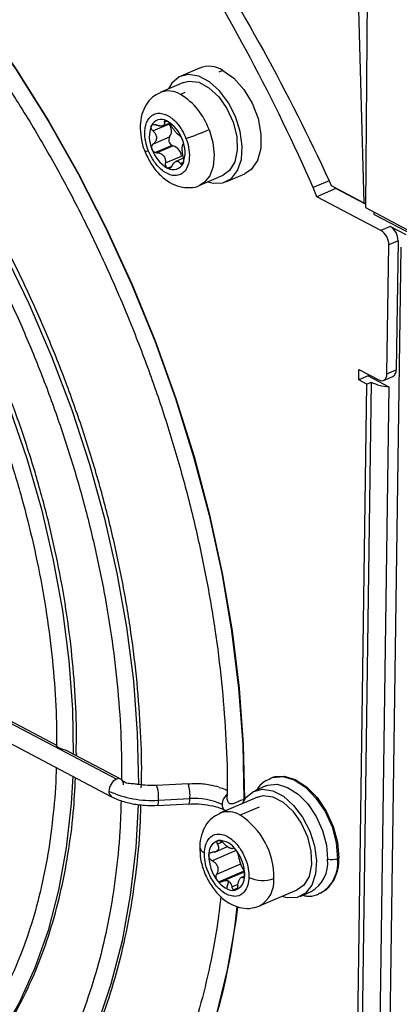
# Model space of a CAD drawing. Header units: millimetres. Extents: x -945 to 1227, y -951 to 1232.
# Tile 23 of 171: x 768 to 800, y -881 to -797. Entities that reach past the tile are written whole.
import ezdxf

# ---------------------------------------------------------------- set-up
doc = ezdxf.new("R2010")
doc.units = ezdxf.units.MM

msp = doc.modelspace()

# ---------------------------------------------------------------- linework, layer by layer
at = {"color": 7, "linetype": 'Continuous', "lineweight": 25}
for p, q in [((797.426, -784.934), (797.196, -812.705)), ((796.536, -793.358), (797.066, -812.304)), ((783.042, -800.812), (781.426, -801.505)), ((785.034, -801.005), (784.667, -801.163)), ((781.657, -802.042), (779.675, -802.892)), ((781.786, -802.906), (781.423, -803.062)), ((780.449, -805.579), (779.066, -806.172)), ((779.9, -805.728), (780.378, -805.523)), ((779.097, -807.263), (780.479, -806.67)), ((780.685, -807.411), (779.269, -808.018)), ((780.778, -807.44), (779.395, -808.033)), ((780.124, -808.902), (781.507, -808.309)), ((781.66, -808.5), (781.016, -808.776)), ((780.251, -809.295), (780.247, -809.31)), ((783.066, -810.796), (785.048, -809.945)), ((785.29, -810.511), (786.905, -809.818)), ((794.089, -810.41), (792.734, -810.991)), ((794.09, -810.413), (794.272, -810.835)), ((794.272, -810.835), (797.066, -812.304)), ((793.057, -811.778), (792.734, -810.991)), ((794.676, -811.084), (793.057, -811.778)), ((794.656, -811.037), (794.676, -811.084)), ((797.198, -812.41), (794.676, -811.084)), ((798.518, -814.649), (793.057, -811.778)), ((797.066, -812.304), (797.199, -812.351)), ((797.196, -812.705), (801.275, -814.848)), ((797.923, -813.284), (797.925, -813.088)), ((797.923, -813.284), (801.317, -815.068)), ((799.312, -814.308), (798.518, -814.649)), ((800.669, -815.022), (799.312, -814.308)), ((799.03, -826.878), (799.185, -815.885)), ((799.978, -815.544), (799.185, -815.885)), ((799.978, -815.544), (799.824, -826.538)), ((799.065, -898.978), (800.231, -816.084)), ((796.63, -827.389), (796.642, -826.509)), ((796.642, -826.509), (798.339, -827.401)), ((799.03, -826.878), (799.824, -826.538)), ((797.676, -827.588), (796.628, -902.125)), ((797.423, -827.049), (796.63, -827.389)), ((797.309, -827.746), (796.63, -827.389)), ((797.309, -827.746), (797.676, -827.588)), ((797.425, -826.921), (797.423, -827.049)), ((797.423, -827.049), (799.189, -827.977)), ((798.746, -827.441), (799.539, -827.1)), ((796.26, -902.283), (797.309, -827.746)), ((799.189, -827.977), (798.141, -902.514)), ((775.935, -861.431), (737.655, -841.313)), ((737.247, -842.812), (775.529, -862.931)), ((770.87, -858.562), (766.269, -856.144)), ((776.32, -861.426), (771.82, -859.062)), ((782.055, -861.84), (779.373, -861.973)), ((782.058, -861.841), (782.055, -861.84)), ((788.704, -862.008), (787.75, -862.418)), ((779.456, -863.671), (782.138, -863.538)), ((779.521, -863.224), (782.203, -863.092)), ((782.138, -863.538), (782.141, -863.538)), ((787.987, -862.956), (784.756, -864.342)), ((786.857, -863.153), (786.885, -863.168)), ((785.191, -864.085), (785.265, -864.123)), ((788.116, -863.82), (786.505, -864.512)), ((784.34, -867.648), (785.425, -867.183)), ((786.762, -869.382), (785.031, -870.125)), ((785.513, -870.135), (785.322, -870.758)), ((786.867, -869.693), (786.519, -869.842)), ((788.147, -872.245), (791.377, -870.859)), ((791.614, -871.424), (792.568, -871.015))]:
    msp.add_line(p, q, dxfattribs=at)
at = {"color": 250, "linetype": 'Continuous', "lineweight": 25}
for p, q in [((780.179, -805.37), (780.028, -805.435)), ((780.662, -809.194), (780.315, -809.343)), ((781.384, -808.935), (781.631, -808.829)), ((781.566, -808.924), (781.422, -808.985)), ((786.744, -863.187), (786.84, -863.238)), ((784.977, -866.797), (784.57, -866.972)), ((786.159, -867.507), (784.111, -868.385)), ((784.497, -869.531), (786.556, -868.647)), ((786.744, -869.311), (784.702, -870.187)), ((785.797, -870.611), (786.319, -870.387)), ((786.731, -869.825), (786.842, -869.777)), ((786.23, -870.741), (785.937, -870.867))]:
    msp.add_line(p, q, dxfattribs=at)
at = {"color": 250, "linetype": 'Continuous', "lineweight": 25, "flags": 128}
for points in [[(746.645, -778), (748.325, -779.342), (751.747, -782.322), (755.092, -785.575), (758.344, -789.085), (761.487, -792.833), (764.504, -796.801), (767.383, -800.971), (770.107, -805.32), (772.664, -809.828), (775.04, -814.472), (777.225, -819.229), (779.207, -824.076), (780.977, -828.988), (782.525, -833.942), (783.845, -838.913), (784.929, -843.876), (785.772, -848.807), (786.37, -853.681), (786.721, -858.474), (786.821, -863.163)], [(735.468, -781.547), (737.397, -782.717), (740.688, -784.968), (743.937, -787.513), (747.125, -790.338), (750.235, -793.428), (753.25, -796.765), (756.153, -800.331), (758.93, -804.108), (761.564, -808.074), (764.041, -812.208), (766.347, -816.487), (768.471, -820.888), (770.401, -825.387), (772.125, -829.96), (773.635, -834.58), (774.922, -839.224), (775.98, -843.866), (776.802, -848.48), (777.385, -853.041), (777.724, -857.525), (777.818, -861.907)], [(733.665, -787.797), (736.638, -789.518), (739.706, -791.605), (742.732, -793.984), (745.696, -796.639), (748.582, -799.555), (751.37, -802.712), (754.044, -806.092), (756.587, -809.674), (758.984, -813.436), (761.219, -817.354), (763.28, -821.405), (765.152, -825.563), (766.826, -829.802), (768.289, -834.098), (769.535, -838.422), (770.553, -842.75), (771.34, -847.053), (771.888, -851.305), (772.196, -855.48), (772.264, -859.295)], [(783.843, -806.06), (784.166, -807.151), (784.289, -808.22), (784.202, -809.191), (783.912, -809.993), (783.44, -810.569), (783.073, -810.792)], [(772.218, -861.191), (772.083, -863.498), (771.663, -867.291), (771.004, -870.908), (770.109, -874.327), (768.985, -877.528), (767.637, -880.49), (766.075, -883.195), (765.31, -884.317)], [(777.788, -863.596), (777.586, -867.259), (777.125, -871.331), (776.422, -875.225), (775.479, -878.919), (774.303, -882.394), (772.899, -885.63), (771.276, -888.61), (769.631, -891.065)]]:
    msp.add_lwpolyline(points, dxfattribs=at)
at = {"color": 7, "linetype": 'Continuous', "lineweight": 25, "flags": 128}
for points in [[(746.68, -777.984), (748.358, -779.324), (751.78, -782.305), (755.126, -785.558), (758.378, -789.068), (761.521, -792.816), (764.539, -796.785), (767.418, -800.955), (770.143, -805.304), (772.7, -809.812), (775.077, -814.457), (777.262, -819.215), (779.244, -824.062), (781.014, -828.975), (782.562, -833.93), (783.882, -838.901), (784.966, -843.865), (785.809, -848.796), (786.407, -853.671), (786.757, -858.464), (786.857, -863.153)], [(783.733, -810.509), (784.197, -810.629), (785.035, -810.598), (785.748, -810.227), (786.284, -809.543), (786.602, -808.596), (786.681, -807.458), (786.513, -806.212), (786.111, -804.951), (785.504, -803.768), (784.739, -802.752), (783.871, -801.977), (782.965, -801.5), (782.089, -801.359), (781.306, -801.562), (780.676, -802.095), (780.374, -802.592)], [(785.034, -801.005), (785.969, -801.672), (786.823, -802.635), (787.527, -803.814), (788.024, -805.115), (788.274, -806.432), (788.257, -807.658), (787.974, -808.695), (787.448, -809.458), (786.905, -809.818)], [(781.657, -802.042), (782.134, -801.92), (782.97, -802.025), (783.84, -802.482), (784.667, -803.252), (785.377, -804.264), (785.907, -805.431), (786.21, -806.647), (786.259, -807.806), (786.05, -808.803), (785.602, -809.551), (785.048, -809.945)], [(798.339, -827.401), (798.472, -827.454), (798.6, -827.471), (798.718, -827.451), (798.823, -827.396), (798.909, -827.307), (798.974, -827.188), (799.015, -827.043), (799.03, -826.878)], [(772.534, -859.248), (772.534, -859.275), (772.475, -859.406)], [(789.087, -861.355), (789.249, -861.295), (790.135, -861.211), (791.097, -861.492), (792.065, -862.117), (792.97, -863.041), (793.747, -864.197), (794.339, -865.503), (794.705, -866.865), (794.818, -868.184)], [(789.601, -861.199), (790.248, -861.177), (791.207, -861.457), (792.173, -862.08), (793.075, -863.002), (793.85, -864.155), (794.442, -865.458), (794.807, -866.816), (794.919, -868.132)], [(788.704, -862.008), (788.861, -861.95), (789.673, -861.873), (790.554, -862.131), (791.44, -862.703), (792.269, -863.549), (792.981, -864.608), (793.524, -865.805), (793.859, -867.051), (793.962, -868.26)], [(786.696, -863.51), (786.999, -863.008), (787.63, -862.475), (788.412, -862.272), (789.289, -862.414), (790.195, -862.89), (791.062, -863.665), (791.828, -864.681), (792.434, -865.864), (792.836, -867.125), (793.004, -868.371), (792.926, -869.509), (792.607, -870.456), (792.071, -871.14), (791.358, -871.511), (790.521, -871.542), (790.061, -871.424)], [(787.987, -862.956), (788.464, -862.835), (789.3, -862.939), (790.17, -863.396), (790.996, -864.166), (791.706, -865.178), (792.236, -866.345), (792.54, -867.561), (792.589, -868.72), (792.38, -869.717), (791.931, -870.465), (791.377, -870.859)], [(786.285, -872.31), (786.127, -873.503), (785.401, -877.684), (784.432, -881.665), (783.224, -885.426), (781.784, -888.949), (780.118, -892.216), (778.235, -895.211), (776.144, -897.919), (773.856, -900.327), (771.382, -902.423), (768.734, -904.196), (766.554, -905.35)]]:
    msp.add_lwpolyline(points, dxfattribs=at)
at = {"color": 7, "linetype": 'Continuous', "lineweight": 25}
for centre, radius, start, end in [((638.581, -879.102), 168.53, 23.83769, 32.17094), ((783.846, -802.883), 2.222, 57.67527, 111.22759), ((778.447, -807.94), 5.714, 19.20872, 58.60699), ((781.346, -806.664), 2.599, 158.71938, 204.47583), ((779.762, -806.118), 0.927, 60.54576, 154.64934), ((780.05, -806.301), 0.596, 102.75184, 112.44327), ((779.777, -805.44), 0.313, 278.34658, 296.84853), ((778.815, -807.859), 2.909, 18.81577, 61.16074), ((779.702, -806.146), 0.938, 326.01071, 37.1845), ((780.942, -806.94), 0.536, 149.66786, 241.40874), ((773.815, -782.621), 25.494, 288.43989, 293.16274), ((780.804, -807.193), 0.249, 241.37072, 263.81103), ((780.472, -808.437), 1.043, 7.02564, 72.95087), ((779.203, -807.997), 2.599, 338.71938, 24.47583), ((781.804, -806.758), 2.99, 199.20872, 238.60699), ((780.787, -808.544), 0.927, 240.54576, 334.64934), ((780.866, -808.203), 0.596, 282.75184, 292.44327), ((781.14, -809.064), 0.313, 98.34658, 116.84853), ((780.999, -807.88), 1.616, 242.25178, 245.57566), ((797.731, -815.871), 1.454, 359.45736, 57.19837), ((798.524, -815.531), 1.454, 359.45736, 57.19837), ((799.256, -826.604), 0.572, 299.71864, 6.59795), ((799.394, -824.038), 3.944, 244.17719, 267.0251), ((776.48, -862.478), 1.18, 117.50306, 178.48336), ((776.038, -861.856), 0.513, 353.7985, 56.71511), ((777.969, -859.207), 3.054, 242.27569, 242.46778), ((778.909, -854.7), 8.546, 245.0188, 274.10771), ((782.603, -868.664), 5.587, 65.0188, 94.10771), ((783.118, -869.767), 6.252, 358.81974, 57.20109), ((785.014, -867.797), 1.199, 108.43803, 186.88297), ((784.687, -868.373), 1.714, 30.68706, 91.75257), ((787.321, -867.942), 3.497, 179.9837, 217.29505), ((784.969, -868.38), 1.258, 58.27467, 64.16495), ((785.911, -866.669), 0.7, 235.76792, 242.17961), ((785.864, -866.756), 0.602, 242.2252, 247.09578), ((783.379, -869.617), 3.497, 359.9837, 37.29505), ((791.206, -868.595), 2.776, 299.3726, 6.94399), ((791.779, -868.543), 3.061, 301.18359, 6.73753), ((791.525, -868.37), 3.403, 311.66676, 4.00504), ((794.256, -866.701), 1.586, 259.33489, 290.77245), ((794.519, -867.477), 0.767, 292.97922, 301.47458), ((785.686, -869.762), 1.199, 288.43803, 6.88297), ((786.519, -868.624), 2.447, 215.9591, 240.70942), ((785.178, -870.697), 0.658, 55.58677, 66.85286), ((786.114, -868.994), 1.29, 238.31646, 242.24032), ((786.068, -869.08), 1.192, 242.26712, 244.23564), ((788.41, -867.396), 2.677, 244.33036, 290.99297), ((785.896, -869.763), 1.149, 240.0202, 278.45481)]:
    msp.add_arc(centre, radius, start, end, dxfattribs=at)
at = {"color": 250, "linetype": 'Continuous', "lineweight": 25}
for centre, radius, start, end in [((780.379, -804.727), 1.965, 57.90229, 111.08809), ((778.366, -807.244), 0.653, 269.62591, 296.68072), ((776.132, -861.821), 0.437, 64.55956, 116.88222), ((776.973, -862.893), 2.57, 352.59708, 20.98592), ((779.526, -862.768), 2.697, 353.11239, 20.11395), ((775.811, -862.502), 0.513, 173.80036, 236.69159), ((786.197, -863.65), 1.235, 131.60055, 177.65704), ((778.83, -863.35), 0.703, 332.82052, 10.30435), ((781.433, -863.212), 0.78, 335.31306, 8.88509), ((785.473, -863.655), 0.513, 173.7985, 236.71511), ((785.461, -866.186), 1.974, 58.06353, 111.64183), ((783.678, -867.135), 0.63, 186.80409, 248.86107), ((786.957, -870.134), 2.424, 299.40453, 5.62916), ((736.076, -867.519), 50.404, 326.05199, 354.56108)]:
    msp.add_arc(centre, radius, start, end, dxfattribs=at)
at = {"color": 7, "linetype": 'Continuous', "lineweight": 25}
for points, knots in [([(745.097, -778.664), (746.093, -779.432), (748.147, -781.015), (751.2, -783.722), (754.254, -786.694), (757.229, -789.892), (760.114, -793.295), (762.896, -796.891), (765.563, -800.662), (768.102, -804.594), (770.503, -808.668), (772.755, -812.867), (774.848, -817.174), (776.773, -821.568), (778.522, -826.03), (780.087, -830.542), (781.461, -835.084), (782.638, -839.635), (783.614, -844.176), (784.382, -848.687), (784.946, -853.149), (785.282, -857.534), (785.422, -860.818), (785.381, -862.598), (785.372, -862.982)], [0, 0, 0, 0, 0.0443428, 0.0914457, 0.1385529, 0.1856663, 0.2327865, 0.2799135, 0.3270471, 0.3741864, 0.4213305, 0.4684784, 0.5156288, 0.5627807, 0.6099328, 0.6570834, 0.7042313, 0.7513753, 0.798514, 0.8456464, 0.8927714, 0.9398882, 0.9869961, 1, 1, 1, 1]), ([(733.715, -782.302), (734.089, -782.505), (735.476, -783.256), (737.872, -784.756), (740.885, -786.893), (743.86, -789.291), (746.781, -791.93), (749.636, -794.799), (752.409, -797.883), (755.087, -801.168), (757.656, -804.638), (760.103, -808.276), (762.417, -812.064), (764.586, -815.984), (766.6, -820.016), (768.447, -824.14), (770.12, -828.337), (771.609, -832.585), (772.909, -836.863), (774.011, -841.151), (774.911, -845.427), (775.606, -849.671), (776.087, -853.859), (776.364, -857.814), (776.375, -860.317), (776.38, -861.486)], [0, 0, 0, 0, 0.016559, 0.061481, 0.106406, 0.151329, 0.196254, 0.241185, 0.286123, 0.331068, 0.376022, 0.420982, 0.465948, 0.51092, 0.555894, 0.60087, 0.645847, 0.690823, 0.735795, 0.780763, 0.825726, 0.87068, 0.915626, 0.960563, 1, 1, 1, 1]), ([(778.063, -862.167), (778.075, -861.774), (778.128, -860.047), (778.004, -856.875), (777.686, -852.674), (777.138, -848.398), (776.384, -844.081), (775.421, -839.737), (774.256, -835.39), (772.894, -831.06), (771.342, -826.767), (769.607, -822.531), (767.698, -818.372), (765.622, -814.31), (763.391, -810.365), (761.015, -806.555), (758.504, -802.899), (755.871, -799.412), (753.127, -796.113), (750.286, -793.017), (747.361, -790.139), (744.366, -787.491), (741.313, -785.096), (738.495, -783.116), (736.69, -782.059), (735.927, -781.612)], [0, 0, 0, 0, 0.0133661, 0.05878, 0.1041869, 0.1495863, 0.1949785, 0.2403642, 0.2857445, 0.3311206, 0.3764939, 0.4218656, 0.4672374, 0.5126104, 0.5579859, 0.6033654, 0.6487503, 0.694142, 0.7395417, 0.7849507, 0.8303695, 0.8757986, 0.9212372, 0.9666838, 1, 1, 1, 1]), ([(772.509, -859.249), (772.522, -858.436), (772.554, -856.363), (772.36, -852.915), (771.957, -848.944), (771.333, -844.914), (770.502, -840.854), (769.466, -836.782), (768.233, -832.722), (766.807, -828.695), (765.197, -824.723), (763.412, -820.827), (761.461, -817.029), (759.355, -813.349), (757.106, -809.807), (754.724, -806.422), (752.223, -803.212), (749.616, -800.195), (746.917, -797.387), (744.14, -794.804), (741.299, -792.461), (738.411, -790.366), (735.947, -788.836), (734.363, -787.943), (733.756, -787.642), (733.668, -787.598)], [0, 0, 0, 0, 0.030337, 0.077376, 0.124407, 0.171428, 0.21844, 0.265446, 0.312445, 0.359441, 0.406435, 0.453428, 0.500423, 0.547422, 0.594425, 0.641436, 0.688456, 0.735487, 0.782529, 0.829585, 0.876653, 0.923733, 0.97082, 0.99579, 1, 1, 1, 1]), ([(782.161, -788.751), (784.372, -792.16), (786.487, -795.695), (790.477, -802.941), (792.353, -806.653), (794.09, -810.413)], [0, 0, 0, 0, 0.5, 0.5, 1, 1, 1, 1]), ([(733.609, -789.493), (733.949, -789.677), (735.234, -790.376), (737.462, -791.785), (740.272, -793.815), (743.041, -796.103), (745.754, -798.629), (748.396, -801.381), (750.951, -804.343), (753.406, -807.499), (755.745, -810.831), (757.956, -814.32), (760.025, -817.948), (761.942, -821.693), (763.695, -825.535), (765.275, -829.452), (766.672, -833.421), (767.879, -837.42), (768.889, -841.428), (769.695, -845.42), (770.298, -849.376), (770.678, -853.265), (770.852, -856.338), (770.823, -858.068), (770.815, -858.567)], [0, 0, 0, 0, 0.017276, 0.0654, 0.113528, 0.161655, 0.209784, 0.257922, 0.306069, 0.354227, 0.402394, 0.450569, 0.498751, 0.546939, 0.595129, 0.64332, 0.69151, 0.739696, 0.787876, 0.836047, 0.884209, 0.932359, 0.980495, 1, 1, 1, 1]), ([(779.68, -802.913), (779.451, -803.028), (778.963, -803.27), (778.435, -803.936), (778.08, -804.756), (777.931, -805.721), (778.027, -806.784), (778.187, -807.548), (778.362, -807.896), (778.363, -807.898)], [0, 0, 0, 0, 0.140114, 0.2975993, 0.456885, 0.6274615, 0.810629, 0.9988226, 1, 1, 1, 1]), ([(778.659, -807.827), (778.575, -807.61), (778.496, -807.359), (778.385, -806.794), (778.354, -806.479), (778.396, -805.841), (778.471, -805.519), (778.694, -805.124), (778.786, -805.008), (779.001, -804.821), (779.124, -804.751), (779.393, -804.666), (779.537, -804.651), (779.834, -804.675), (779.986, -804.714), (780.432, -804.897), (780.714, -805.106), (781.187, -805.58), (781.38, -805.844), (781.683, -806.348), (781.795, -806.588), (781.879, -806.806)], [0, 0, 0, 0, 0.125, 0.125, 0.25, 0.25, 0.375, 0.375, 0.4375, 0.4375, 0.5, 0.5, 0.5625, 0.5625, 0.625, 0.625, 0.75, 0.75, 0.875, 0.875, 1, 1, 1, 1]), ([(779.066, -806.172), (779.05, -806.155), (779.016, -806.121), (778.961, -806.045), (778.911, -805.942), (778.896, -805.841), (778.905, -805.768), (778.918, -805.737), (778.924, -805.721)], [0, 0, 0, 0, 0.124723, 0.25075, 0.499484, 0.748894, 0.875171, 1, 1, 1, 1]), ([(778.924, -805.721), (778.93, -805.712), (778.941, -805.692), (778.963, -805.668), (779.006, -805.634), (779.083, -805.605), (779.183, -805.609), (779.266, -805.63), (779.308, -805.648), (779.329, -805.657)], [0, 0, 0, 0, 0.083216, 0.166604, 0.250813, 0.50024, 0.749352, 0.875214, 1, 1, 1, 1]), ([(779.822, -805.75), (779.805, -805.752), (779.77, -805.757), (779.71, -805.757), (779.644, -805.752), (779.572, -805.74), (779.521, -805.726), (779.495, -805.719)], [0, 0, 0, 0, 0.183162, 0.37429, 0.573866, 0.782312, 1, 1, 1, 1]), ([(780.028, -805.435), (780.03, -805.453), (780.035, -805.486), (780.035, -805.532), (780.03, -805.572), (780.016, -805.622), (779.986, -805.676), (779.94, -805.705), (779.918, -805.72)], [0, 0, 0, 0, 0.13717, 0.266159, 0.38704, 0.499899, 0.758339, 1, 1, 1, 1]), ([(780.218, -805.311), (780.206, -805.306), (780.181, -805.295), (780.146, -805.287), (780.114, -805.285), (780.086, -805.29), (780.052, -805.306), (780.022, -805.347), (780.026, -805.405), (780.028, -805.435)], [0, 0, 0, 0, 0.097811, 0.196654, 0.296709, 0.398147, 0.501136, 0.737197, 1, 1, 1, 1]), ([(780.588, -805.689), (780.579, -805.673), (780.56, -805.641), (780.528, -805.593), (780.494, -805.547), (780.459, -805.505), (780.413, -805.454), (780.354, -805.399), (780.284, -805.345), (780.24, -805.322), (780.218, -805.311)], [0, 0, 0, 0, 0.108599, 0.212801, 0.312671, 0.408286, 0.499731, 0.670197, 0.836686, 1, 1, 1, 1]), ([(781.197, -806.474), (781.181, -806.459), (781.151, -806.431), (781.102, -806.381), (781.044, -806.317), (780.972, -806.234), (780.889, -806.132), (780.805, -806.023), (780.727, -805.914), (780.652, -805.801), (780.61, -805.728), (780.588, -805.689)], [0, 0, 0, 0, 0.087047, 0.170244, 0.249823, 0.375133, 0.500746, 0.62054, 0.749374, 0.867045, 1, 1, 1, 1]), ([(779.066, -806.172), (779.089, -806.195), (779.132, -806.239), (779.188, -806.308), (779.235, -806.375), (779.29, -806.47), (779.34, -806.596), (779.364, -806.752), (779.349, -806.904), (779.297, -807.042), (779.213, -807.167), (779.137, -807.23), (779.097, -807.263)], [0, 0, 0, 0, 0.069196, 0.133898, 0.194158, 0.250037, 0.378672, 0.500158, 0.621396, 0.749816, 0.866, 1, 1, 1, 1]), ([(781.317, -806.559), (781.308, -806.554), (781.289, -806.545), (781.258, -806.524), (781.228, -806.501), (781.207, -806.483), (781.197, -806.474)], [0, 0, 0, 0, 0.273471, 0.531209, 0.773335, 1, 1, 1, 1]), ([(781.317, -806.559), (781.326, -806.564), (781.344, -806.573), (781.385, -806.609), (781.442, -806.675), (781.499, -806.769), (781.541, -806.854), (781.559, -806.898), (781.568, -806.921)], [0, 0, 0, 0, 0.124723, 0.25075, 0.499484, 0.748894, 0.875171, 1, 1, 1, 1]), ([(781.879, -806.806), (781.963, -807.023), (782.042, -807.274), (782.153, -807.839), (782.184, -808.154), (782.142, -808.792), (782.066, -809.114), (781.844, -809.509), (781.752, -809.625), (781.537, -809.812), (781.414, -809.882), (781.145, -809.967), (781, -809.982), (780.704, -809.958), (780.552, -809.919), (780.105, -809.736), (779.824, -809.527), (779.351, -809.052), (779.158, -808.789), (778.855, -808.285), (778.743, -808.044), (778.659, -807.827)], [0, 0, 0, 0, 0.125, 0.125, 0.25, 0.25, 0.375, 0.375, 0.4375, 0.4375, 0.5, 0.5, 0.5625, 0.5625, 0.625, 0.625, 0.75, 0.75, 0.875, 0.875, 1, 1, 1, 1]), ([(778.981, -807.741), (778.975, -807.726), (778.965, -807.696), (778.955, -807.65), (778.945, -807.572), (778.954, -807.465), (778.998, -807.366), (779.049, -807.301), (779.081, -807.276), (779.097, -807.263)], [0, 0, 0, 0, 0.083216, 0.166604, 0.250813, 0.50024, 0.749352, 0.875214, 1, 1, 1, 1]), ([(781.646, -808.42), (781.639, -808.39), (781.626, -808.333), (781.61, -808.247), (781.597, -808.165), (781.583, -808.053), (781.569, -807.912), (781.561, -807.749), (781.56, -807.603), (781.569, -807.484), (781.585, -807.388), (781.605, -807.349), (781.616, -807.329)], [0, 0, 0, 0, 0.069196, 0.133898, 0.194158, 0.250037, 0.378672, 0.500158, 0.621396, 0.749816, 0.866, 1, 1, 1, 1]), ([(781.568, -806.921), (781.574, -806.935), (781.585, -806.965), (781.599, -807.01), (781.62, -807.083), (781.637, -807.179), (781.637, -807.259), (781.628, -807.305), (781.62, -807.321), (781.616, -807.329)], [0, 0, 0, 0, 0.083216, 0.166604, 0.250813, 0.50024, 0.749352, 0.875214, 1, 1, 1, 1]), ([(778.363, -807.898), (778.523, -808.254), (778.848, -808.973), (779.584, -809.894), (780.425, -810.569), (781.334, -810.958), (782.208, -811.025), (782.822, -810.952), (783.067, -810.791), (783.077, -810.784)], [0, 0, 0, 0, 0.175436, 0.35523, 0.54134, 0.700196, 0.849075, 0.99408, 1, 1, 1, 1]), ([(779.269, -808.018), (779.254, -808.013), (779.224, -808.003), (779.18, -807.98), (779.137, -807.952), (779.085, -807.906), (779.026, -807.839), (778.996, -807.773), (778.981, -807.741)], [0, 0, 0, 0, 0.124538, 0.248585, 0.373597, 0.500967, 0.753704, 1, 1, 1, 1]), ([(779.395, -808.033), (779.374, -808.033), (779.332, -808.034), (779.29, -808.023), (779.269, -808.018)], [0, 0, 0, 0, 0.498111, 1, 1, 1, 1]), ([(779.395, -808.033), (779.423, -808.032), (779.476, -808.031), (779.553, -808.04), (779.625, -808.057), (779.72, -808.089), (779.832, -808.151), (779.948, -808.26), (780.038, -808.397), (780.096, -808.552), (780.128, -808.724), (780.125, -808.84), (780.124, -808.902)], [0, 0, 0, 0, 0.069196, 0.133898, 0.194158, 0.250037, 0.378672, 0.500158, 0.621396, 0.749816, 0.866, 1, 1, 1, 1]), ([(780.251, -809.295), (780.241, -809.283), (780.219, -809.261), (780.192, -809.219), (780.168, -809.173), (780.143, -809.106), (780.122, -809.015), (780.124, -808.94), (780.124, -808.902)], [0, 0, 0, 0, 0.124894, 0.249023, 0.373823, 0.50076, 0.751097, 1, 1, 1, 1]), ([(780.685, -809.157), (780.675, -809.177), (780.655, -809.216), (780.619, -809.267), (780.578, -809.309), (780.517, -809.352), (780.432, -809.382), (780.364, -809.361), (780.331, -809.351)], [0, 0, 0, 0, 0.126001, 0.249528, 0.37323, 0.499784, 0.751276, 1, 1, 1, 1]), ([(780.685, -809.157), (780.696, -809.133), (780.718, -809.088), (780.754, -809.027), (780.789, -808.974), (780.841, -808.908), (780.91, -808.837), (780.969, -808.802), (780.998, -808.785)], [0, 0, 0, 0, 0.13717, 0.266159, 0.38704, 0.499899, 0.758339, 1, 1, 1, 1]), ([(781.094, -808.754), (781.108, -808.753), (781.135, -808.751), (781.175, -808.757), (781.215, -808.77), (781.264, -808.797), (781.323, -808.846), (781.363, -808.904), (781.384, -808.935)], [0, 0, 0, 0, 0.118532, 0.241083, 0.367929, 0.499318, 0.733036, 1, 1, 1, 1]), ([(781.625, -808.941), (781.618, -808.952), (781.605, -808.976), (781.582, -809.002), (781.556, -809.02), (781.521, -809.033), (781.474, -809.03), (781.44, -809), (781.422, -808.985)], [0, 0, 0, 0, 0.1253709, 0.2497021, 0.3745453, 0.5014796, 0.74997, 1, 1, 1, 1]), ([(781.646, -808.42), (781.651, -808.442), (781.661, -808.486), (781.674, -808.58), (781.68, -808.701), (781.667, -808.814), (781.646, -808.893), (781.632, -808.925), (781.625, -808.941)], [0, 0, 0, 0, 0.124723, 0.25075, 0.499484, 0.748894, 0.875171, 1, 1, 1, 1]), ([(780.315, -809.343), (780.304, -809.336), (780.282, -809.323), (780.261, -809.304), (780.251, -809.295)], [0, 0, 0, 0, 0.49941, 1, 1, 1, 1]), ([(771.818, -859.064), (771.813, -859.06), (771.752, -859.017), (771.59, -858.969), (771.366, -858.899), (771.145, -858.824), (770.964, -858.727), (770.85, -858.617), (770.846, -858.582), (770.844, -858.566)], [0, 0, 0, 0, 0.015764, 0.166138, 0.314321, 0.477975, 0.65692, 0.840142, 1, 1, 1, 1]), ([(770.797, -860.445), (770.797, -860.553), (770.787, -861.898), (770.569, -864.367), (770.131, -867.817), (769.463, -871.09), (768.598, -874.184), (767.537, -877.081), (766.28, -879.755), (764.97, -882.038), (764.005, -883.311), (763.585, -883.864)], [0, 0, 0, 0, 0.0111891, 0.1384674, 0.265715, 0.3929433, 0.5201675, 0.6474117, 0.774717, 0.9021398, 1, 1, 1, 1]), ([(789.605, -861.229), (789.517, -861.229), (789.399, -861.229), (789.299, -861.285), (789.272, -861.3)], [0, 0, 0, 0, 0.736081, 1, 1, 1, 1]), ([(765.502, -884.119), (765.816, -883.69), (766.693, -882.493), (767.929, -880.263), (769.218, -877.467), (770.299, -874.447), (771.179, -871.237), (771.841, -867.845), (772.284, -864.54), (772.402, -862.31), (772.455, -861.316)], [0, 0, 0, 0, 0.07558, 0.210913, 0.346519, 0.482336, 0.618298, 0.754348, 0.890442, 1, 1, 1, 1]), ([(777.818, -861.907), (777.766, -861.89), (777.662, -861.854), (777.439, -861.843), (777.189, -861.831), (776.925, -861.798), (776.681, -861.725), (776.497, -861.623), (776.398, -861.52), (776.399, -861.496), (776.4, -861.486)], [0, 0, 0, 0, 0.116969, 0.233752, 0.353742, 0.486193, 0.625734, 0.766471, 0.906212, 1, 1, 1, 1]), ([(779.373, -861.971), (779.035, -861.979), (778.46, -861.992), (777.927, -861.895), (777.707, -861.855)], [0, 0, 0, 0, 0.587405, 1, 1, 1, 1]), ([(784.705, -862.119), (784.448, -862.052), (783.818, -861.89), (782.891, -861.807), (782.271, -861.847), (782.059, -861.86)], [0, 0, 0, 0, 0.312671, 0.765046, 1, 1, 1, 1]), ([(789.106, -861.384), (788.916, -861.469), (788.461, -861.672), (788.071, -862.045), (787.931, -862.332), (787.926, -862.342)], [0, 0, 0, 0, 0.407366, 0.979358, 1, 1, 1, 1]), ([(784.702, -862.135), (784.882, -862.183), (785.108, -862.243), (785.337, -862.362), (785.383, -862.386)], [0, 0, 0, 0, 0.79692, 1, 1, 1, 1]), ([(776.338, -863.253), (776.312, -864.134), (776.247, -866.322), (775.902, -869.67), (775.335, -873.294), (774.555, -876.743), (773.574, -880.006), (772.4, -883.07), (771.025, -885.903), (769.785, -888.071), (768.943, -889.198), (768.682, -889.547)], [0, 0, 0, 0, 0.082872, 0.205986, 0.329079, 0.452163, 0.575248, 0.698358, 0.821525, 0.944794, 1, 1, 1, 1]), ([(769.836, -890.885), (770.361, -890.147), (771.477, -888.577), (772.958, -885.883), (774.319, -882.884), (775.478, -879.667), (776.431, -876.256), (777.18, -872.668), (777.701, -868.911), (777.983, -865.885), (778.017, -864.078), (778.026, -863.615)], [0, 0, 0, 0, 0.107536, 0.228658, 0.349974, 0.47144, 0.593011, 0.714648, 0.836318, 0.958, 1, 1, 1, 1]), ([(775.529, -862.931), (775.696, -863.012), (776.181, -863.246), (777.122, -863.514), (778.3, -863.69), (779.085, -863.672), (779.455, -863.663)], [0, 0, 0, 0, 0.155726, 0.450164, 0.7408, 1, 1, 1, 1]), ([(782.143, -863.552), (782.236, -863.543), (782.662, -863.504), (783.463, -863.57), (784.385, -863.751), (784.987, -863.957), (785.164, -864.075), (785.18, -864.086)], [0, 0, 0, 0, 0.0826813, 0.381313, 0.6791161, 0.9708543, 1, 1, 1, 1]), ([(786.744, -863.187), (786.676, -863.212), (786.541, -863.261), (786.288, -863.369), (786.018, -863.485), (785.792, -863.561), (785.629, -863.536), (785.519, -863.45), (785.424, -863.264), (785.375, -863.086), (785.395, -862.987), (785.395, -862.985)], [0, 0, 0, 0, 0.115418, 0.230178, 0.394635, 0.563005, 0.636709, 0.710801, 0.815221, 0.995135, 1, 1, 1, 1]), ([(784.729, -864.381), (784.512, -864.491), (784.036, -864.729), (783.513, -865.385), (783.175, -866.208), (783.03, -866.837), (783.057, -867.191), (783.058, -867.209)], [0, 0, 0, 0, 0.211541, 0.461452, 0.71422, 0.984905, 1, 1, 1, 1]), ([(783.45, -867.722), (783.456, -867.519), (783.482, -867.299), (783.61, -866.861), (783.713, -866.642), (784.031, -866.287), (784.249, -866.154), (784.651, -866.1), (784.797, -866.107), (785.102, -866.174), (785.261, -866.235), (785.578, -866.409), (785.735, -866.522), (786.034, -866.786), (786.176, -866.938), (786.563, -867.425), (786.767, -867.79), (787.056, -868.478), (787.144, -868.802), (787.243, -869.365), (787.256, -869.606), (787.25, -869.809)], [0, 0, 0, 0, 0.125, 0.125, 0.25, 0.25, 0.375, 0.375, 0.4375, 0.4375, 0.5, 0.5, 0.5625, 0.5625, 0.625, 0.625, 0.75, 0.75, 0.875, 0.875, 1, 1, 1, 1]), ([(784.57, -866.972), (784.582, -866.997), (784.605, -867.045), (784.629, -867.114), (784.645, -867.178), (784.656, -867.261), (784.65, -867.362), (784.606, -867.469), (784.527, -867.558), (784.418, -867.62), (784.284, -867.66), (784.185, -867.663), (784.132, -867.664)], [0, 0, 0, 0, 0.069196, 0.133898, 0.194158, 0.250037, 0.378672, 0.500158, 0.621396, 0.749816, 0.866, 1, 1, 1, 1]), ([(784.57, -866.972), (784.561, -866.953), (784.544, -866.916), (784.524, -866.844), (784.521, -866.762), (784.552, -866.702), (784.593, -866.671), (784.621, -866.663), (784.635, -866.659)], [0, 0, 0, 0, 0.124723, 0.25075, 0.499484, 0.748894, 0.875171, 1, 1, 1, 1]), ([(784.635, -866.659), (784.644, -866.658), (784.664, -866.655), (784.697, -866.657), (784.755, -866.667), (784.845, -866.701), (784.942, -866.765), (785.015, -866.827), (785.049, -866.861), (785.066, -866.878)], [0, 0, 0, 0, 0.083216, 0.166604, 0.250813, 0.50024, 0.749352, 0.875214, 1, 1, 1, 1]), ([(785.517, -867.248), (785.499, -867.237), (785.464, -867.215), (785.408, -867.176), (785.349, -867.133), (785.273, -867.073), (785.175, -866.989), (785.104, -866.917), (785.066, -866.878)], [0, 0, 0, 0, 0.118532, 0.241083, 0.367929, 0.499318, 0.733036, 1, 1, 1, 1]), ([(783.058, -867.209), (783.067, -867.549), (783.087, -868.257), (783.41, -869.357), (783.937, -870.417), (784.662, -871.344), (785.509, -872.021), (786.41, -872.399), (787.303, -872.506), (787.852, -872.337), (788.121, -872.254)], [0, 0, 0, 0, 0.121542, 0.25326, 0.385912, 0.521015, 0.660864, 0.780234, 0.892107, 1, 1, 1, 1]), ([(787.25, -869.809), (787.244, -870.013), (787.218, -870.233), (787.091, -870.671), (786.988, -870.89), (786.669, -871.244), (786.451, -871.377), (786.049, -871.431), (785.903, -871.425), (785.598, -871.358), (785.439, -871.297), (785.123, -871.123), (784.965, -871.01), (784.666, -870.745), (784.524, -870.594), (784.137, -870.106), (783.933, -869.742), (783.644, -869.053), (783.557, -868.73), (783.457, -868.167), (783.445, -867.926), (783.45, -867.722)], [0, 0, 0, 0, 0.125, 0.125, 0.25, 0.25, 0.375, 0.375, 0.4375, 0.4375, 0.5, 0.5, 0.5625, 0.5625, 0.625, 0.625, 0.75, 0.75, 0.875, 0.875, 1, 1, 1, 1]), ([(783.823, -867.941), (783.824, -867.927), (783.826, -867.9), (783.835, -867.861), (783.857, -867.8), (783.909, -867.728), (783.993, -867.683), (784.069, -867.665), (784.111, -867.664), (784.132, -867.664)], [0, 0, 0, 0, 0.083216, 0.166604, 0.250813, 0.50024, 0.749352, 0.875214, 1, 1, 1, 1]), ([(784.111, -868.385), (784.091, -868.374), (784.05, -868.351), (783.976, -868.292), (783.896, -868.2), (783.845, -868.092), (783.825, -868.005), (783.824, -867.962), (783.823, -867.941)], [0, 0, 0, 0, 0.124723, 0.25075, 0.499484, 0.748894, 0.875171, 1, 1, 1, 1]), ([(785.89, -867.331), (785.884, -867.337), (785.871, -867.348), (785.847, -867.358), (785.821, -867.363), (785.781, -867.362), (785.722, -867.35), (785.66, -867.323), (785.63, -867.31)], [0, 0, 0, 0, 0.13717, 0.26616, 0.387041, 0.499899, 0.758339, 1, 1, 1, 1]), ([(786.161, -867.498), (786.15, -867.484), (786.128, -867.456), (786.095, -867.419), (786.062, -867.387), (786.029, -867.36), (785.984, -867.33), (785.93, -867.308), (785.904, -867.323), (785.89, -867.331)], [0, 0, 0, 0, 0.097811, 0.196654, 0.296709, 0.398147, 0.501136, 0.737197, 1, 1, 1, 1]), ([(786.365, -867.958), (786.364, -867.945), (786.361, -867.92), (786.351, -867.877), (786.338, -867.833), (786.322, -867.788), (786.298, -867.729), (786.263, -867.657), (786.215, -867.573), (786.179, -867.523), (786.161, -867.498)], [0, 0, 0, 0, 0.1086, 0.212802, 0.312672, 0.408287, 0.499731, 0.670197, 0.836686, 1, 1, 1, 1]), ([(786.752, -869.103), (786.74, -869.082), (786.718, -869.04), (786.685, -868.972), (786.656, -868.904), (786.616, -868.808), (786.566, -868.678), (786.509, -868.515), (786.457, -868.354), (786.414, -868.207), (786.38, -868.071), (786.371, -867.997), (786.365, -867.958)], [0, 0, 0, 0, 0.069196, 0.133898, 0.194158, 0.250037, 0.378672, 0.500158, 0.621396, 0.749816, 0.866, 1, 1, 1, 1]), ([(784.111, -868.385), (784.138, -868.4), (784.191, -868.429), (784.263, -868.48), (784.327, -868.533), (784.407, -868.612), (784.493, -868.726), (784.566, -868.883), (784.603, -869.05), (784.602, -869.216), (784.568, -869.382), (784.522, -869.479), (784.497, -869.531)], [0, 0, 0, 0, 0.069196, 0.1338985, 0.1941579, 0.250037, 0.378672, 0.5001576, 0.6213964, 0.7498162, 0.8660004, 1, 1, 1, 1]), ([(784.538, -870.061), (784.529, -870.049), (784.512, -870.024), (784.49, -869.982), (784.459, -869.909), (784.435, -869.798), (784.443, -869.679), (784.468, -869.59), (784.488, -869.55), (784.497, -869.531)], [0, 0, 0, 0, 0.083216, 0.166604, 0.250813, 0.50024, 0.749352, 0.875214, 1, 1, 1, 1]), ([(786.876, -869.618), (786.876, -869.632), (786.874, -869.659), (786.87, -869.696), (786.858, -869.753), (786.832, -869.813), (786.793, -869.839), (786.758, -869.839), (786.74, -869.829), (786.731, -869.825)], [0, 0, 0, 0, 0.083216, 0.166604, 0.250813, 0.50024, 0.749352, 0.875214, 1, 1, 1, 1]), ([(786.752, -869.103), (786.76, -869.12), (786.778, -869.153), (786.81, -869.23), (786.845, -869.341), (786.868, -869.461), (786.876, -869.553), (786.876, -869.597), (786.876, -869.618)], [0, 0, 0, 0, 0.124723, 0.25075, 0.499484, 0.748894, 0.875171, 1, 1, 1, 1]), ([(784.702, -870.187), (784.686, -870.18), (784.656, -870.167), (784.613, -870.138), (784.573, -870.104), (784.55, -870.075), (784.538, -870.061)], [0, 0, 0, 0, 0.2529162, 0.5019336, 0.7499965, 1, 1, 1, 1]), ([(784.973, -870.158), (784.959, -870.166), (784.931, -870.182), (784.887, -870.197), (784.833, -870.207), (784.771, -870.208), (784.725, -870.194), (784.702, -870.187)], [0, 0, 0, 0, 0.165872, 0.332039, 0.50077, 0.751642, 1, 1, 1, 1]), ([(784.973, -870.158), (784.993, -870.146), (785.032, -870.123), (785.092, -870.098), (785.148, -870.08), (785.226, -870.065), (785.325, -870.06), (785.4, -870.081), (785.436, -870.092)], [0, 0, 0, 0, 0.13717, 0.266159, 0.38704, 0.499899, 0.758339, 1, 1, 1, 1]), ([(785.55, -870.154), (785.564, -870.166), (785.595, -870.19), (785.636, -870.235), (785.674, -870.287), (785.718, -870.361), (785.764, -870.467), (785.786, -870.561), (785.797, -870.611)], [0, 0, 0, 0, 0.118532, 0.241083, 0.367929, 0.499318, 0.733036, 1, 1, 1, 1]), ([(786.293, -870.517), (786.297, -870.485), (786.304, -870.424), (786.32, -870.338), (786.338, -870.26), (786.366, -870.159), (786.409, -870.043), (786.469, -869.928), (786.533, -869.847), (786.598, -869.803), (786.664, -869.792), (786.708, -869.813), (786.731, -869.825)], [0, 0, 0, 0, 0.069196, 0.1338985, 0.1941579, 0.250037, 0.378672, 0.5001576, 0.6213964, 0.7498162, 0.8660004, 1, 1, 1, 1]), ([(785.937, -870.867), (785.926, -870.859), (785.905, -870.841), (785.876, -870.806), (785.845, -870.757), (785.817, -870.693), (785.804, -870.638), (785.797, -870.611)], [0, 0, 0, 0, 0.165253, 0.330997, 0.499459, 0.751761, 1, 1, 1, 1]), ([(786.293, -870.517), (786.29, -870.54), (786.284, -870.588), (786.262, -870.678), (786.221, -870.779), (786.161, -870.851), (786.108, -870.888), (786.079, -870.896), (786.065, -870.9)], [0, 0, 0, 0, 0.124723, 0.25075, 0.499484, 0.748894, 0.875171, 1, 1, 1, 1]), ([(791.836, -871.328), (791.95, -871.354), (792.35, -871.444), (792.896, -871.381), (793.254, -871.179), (793.366, -871.116)], [0, 0, 0, 0, 0.213805, 0.754173, 1, 1, 1, 1]), ([(784.856, -871.437), (784.755, -872.299), (784.499, -874.479), (783.851, -877.796), (782.946, -881.39), (781.832, -884.786), (780.524, -887.976), (779.031, -890.951), (777.343, -893.676), (775.945, -895.637), (775.058, -896.601), (774.85, -896.827)], [0, 0, 0, 0, 0.082241, 0.20774, 0.333236, 0.45874, 0.584275, 0.709869, 0.835562, 0.961396, 1, 1, 1, 1])]:
    msp.add_open_spline(points, degree=3, knots=knots, dxfattribs=at)
for points in [[(779.495, -805.719), (779.441, -805.703), (779.385, -805.682), (779.329, -805.657)], [(781.422, -808.985), (781.409, -808.972), (781.396, -808.955), (781.384, -808.935)], [(780.331, -809.351), (780.326, -809.349), (780.32, -809.346), (780.315, -809.343)], [(786.821, -863.163), (786.797, -863.17), (786.771, -863.178), (786.744, -863.187)], [(786.857, -863.153), (786.846, -863.156), (786.834, -863.16), (786.821, -863.163)], [(786.065, -870.9), (786.021, -870.908), (785.977, -870.896), (785.937, -870.867)]]:
    msp.add_open_spline(points, degree=3, dxfattribs=at)

doc.saveas('drawing.dxf')
